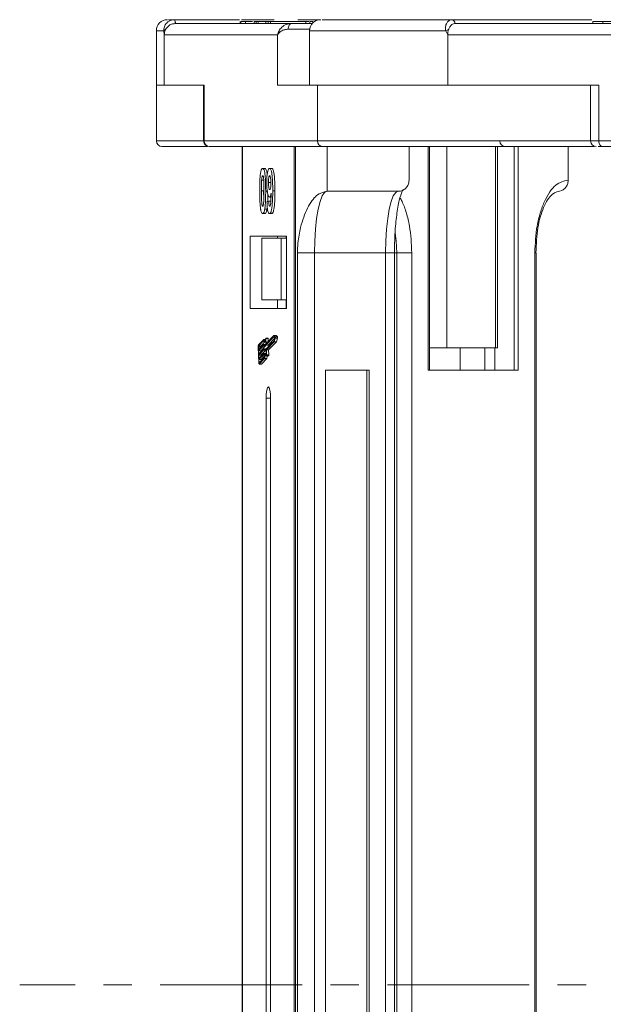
# Model space of a CAD drawing. Header units: millimetres. Extents: x -797 to 677, y 79 to 1112.
# Tile 5 of 75: x -336 to -284, y 402 to 490. Entities that reach past the tile are written whole.
import ezdxf

# ---------------------------------------------------------------- set-up
doc = ezdxf.new("R2010")
doc.units = ezdxf.units.MM
doc.linetypes.add('CENTERX2', pattern=[20.32, 12.7, -2.54, 2.54, -2.54])

msp = doc.modelspace()

# ---------------------------------------------------------------- linework, layer by layer
at = {"color": 7, "linetype": 'Continuous', "lineweight": 15}
for p, q in [((-322.37, 490.121), (-322.367, 490.121)), ((-322.367, 490.121), (-316.539, 490.121)), ((-311.932, 489.771), (-322.298, 489.771)), ((-316.48, 489.971), (-316.48, 489.771)), ((-316.418, 489.771), (-316.418, 489.971)), ((-316.354, 490.121), (-313.454, 490.121)), ((-316.01, 489.771), (-316.01, 489.971)), ((-315.242, 489.971), (-315.242, 489.771)), ((-315.242, 489.971), (-315.046, 489.971)), ((-315.046, 489.971), (-315.046, 489.771)), ((-315.046, 489.971), (-314.875, 489.971)), ((-314.875, 489.971), (-314.875, 489.771)), ((-314.875, 489.971), (-314.18, 489.971)), ((-314.18, 489.971), (-314.18, 489.771)), ((-314.18, 489.971), (-313.971, 489.971)), ((-313.971, 489.971), (-313.971, 489.771)), ((-313.971, 489.971), (-313.774, 489.971)), ((-313.774, 489.771), (-313.774, 489.971)), ((-313.774, 489.971), (-310.606, 489.971)), ((-311.312, 490.121), (-309.304, 490.121)), ((-310.606, 489.971), (-310.606, 489.771)), ((-310.355, 489.971), (-310.606, 489.971)), ((-310.249, 489.771), (-310.249, 489.971)), ((-310.249, 489.971), (-309.99, 489.971)), ((-309.99, 489.971), (-309.99, 489.828)), ((-297.551, 490.121), (-285.004, 490.121)), ((-257.943, 489.771), (-297.28, 489.771)), ((-297.279, 489.771), (-297.279, 489.771)), ((-284.941, 489.971), (-284.941, 489.771)), ((-284.021, 489.771), (-284.021, 489.971)), ((-323.984, 489.121), (-323.984, 484.271)), ((-323.324, 489.121), (-323.984, 489.121)), ((-323.276, 488.771), (-323.324, 489.121)), ((-310.272, 489.271), (-312.182, 489.271)), ((-310.283, 489.121), (-310.283, 484.271)), ((-298.092, 489.121), (-310.283, 489.121)), ((-297.911, 488.771), (-298.092, 489.121)), ((-323.276, 484.271), (-323.276, 488.771)), ((-323.276, 488.771), (-313.139, 488.771)), ((-313.139, 488.771), (-313.139, 484.271)), ((-297.911, 484.271), (-297.911, 488.771)), ((-297.911, 488.771), (-259.441, 488.771)), ((-323.984, 484.271), (-323.984, 479.271)), ((-323.276, 484.271), (-323.984, 484.271)), ((-319.712, 484.271), (-323.276, 484.271)), ((-319.755, 484.271), (-319.755, 479.271)), ((-319.712, 479.271), (-319.712, 484.271)), ((-313.139, 484.271), (-309.575, 484.271)), ((-297.911, 484.271), (-309.575, 484.271)), ((-309.575, 484.271), (-309.575, 479.271)), ((-284.386, 484.271), (-297.911, 484.271)), ((-285.124, 484.271), (-285.124, 479.271)), ((-284.386, 479.271), (-284.386, 484.271)), ((-319.755, 479.271), (-323.984, 479.271)), ((-319.712, 479.271), (-319.755, 479.271)), ((-309.575, 479.271), (-319.712, 479.271)), ((-285.124, 479.271), (-309.575, 479.271)), ((-284.386, 479.271), (-285.124, 479.271)), ((-245.916, 479.271), (-284.386, 479.271)), ((-319.223, 478.771), (-309.086, 478.771)), ((-316.316, 478.771), (-316.316, 403.771)), ((-316.274, 403.771), (-316.274, 478.771)), ((-311.657, 478.771), (-311.657, 403.771)), ((-311.528, 403.771), (-311.528, 478.771)), ((-309.086, 478.771), (-308.714, 478.771)), ((-308.714, 474.771), (-308.714, 478.771)), ((-301.373, 475.771), (-301.373, 478.771)), ((-299.649, 478.771), (-299.649, 458.771)), ((-299.538, 458.771), (-299.538, 478.771)), ((-297.98, 460.771), (-297.98, 478.771)), ((-293.623, 478.771), (-293.623, 460.771)), ((-293.456, 460.771), (-293.456, 478.771)), ((-291.961, 458.771), (-291.961, 478.771)), ((-291.598, 458.771), (-291.598, 478.771)), ((-287.139, 475.771), (-287.139, 478.771)), ((-284.07, 478.771), (-245.6, 478.771)), ((-314.471, 476.822), (-314.275, 476.822)), ((-313.852, 476.822), (-313.656, 476.822)), ((-314.563, 475.763), (-314.368, 475.763)), ((-314.581, 474.798), (-314.385, 474.798)), ((-314.008, 474.79), (-314.203, 474.79)), ((-313.952, 475.557), (-313.756, 475.557)), ((-313.378, 474.824), (-313.574, 474.824)), ((-302.352, 474.771), (-308.714, 474.771)), ((-314.088, 473.815), (-313.931, 473.899)), ((-313.931, 473.899), (-313.735, 473.899)), ((-313.867, 474.258), (-313.671, 474.258)), ((-314.284, 473.177), (-314.089, 473.177)), ((-314.471, 472.771), (-314.275, 472.771)), ((-313.863, 472.771), (-313.668, 472.771)), ((-312.33, 470.771), (-315.602, 470.771)), ((-315.602, 470.771), (-315.602, 464.271)), ((-314.541, 470.571), (-314.541, 465.071)), ((-312.803, 470.571), (-314.541, 470.571)), ((-313.154, 470.771), (-313.154, 470.571)), ((-312.803, 465.071), (-312.803, 470.571)), ((-312.803, 470.571), (-312.33, 470.571)), ((-312.373, 470.571), (-312.373, 470.771)), ((-312.33, 464.271), (-312.33, 470.771)), ((-311.359, 469.271), (-311.359, 403.771)), ((-309.839, 469.271), (-311.359, 469.271)), ((-303.476, 469.271), (-309.839, 469.271)), ((-309.839, 403.771), (-309.839, 469.271)), ((-303.476, 469.271), (-303.476, 403.771)), ((-303.476, 469.271), (-302.681, 469.271)), ((-302.681, 403.771), (-302.681, 469.271)), ((-302.475, 469.271), (-302.681, 469.271)), ((-302.475, 469.271), (-301.128, 469.271)), ((-302.475, 469.271), (-302.475, 403.771)), ((-301.128, 403.771), (-301.128, 469.271)), ((-290.12, 469.271), (-290.12, 403.771)), ((-290.009, 469.271), (-290.12, 469.271)), ((-290.009, 403.771), (-290.009, 469.271)), ((-312.803, 465.071), (-314.541, 465.071)), ((-313.154, 465.071), (-313.154, 464.271)), ((-312.33, 465.071), (-312.803, 465.071)), ((-312.373, 465.071), (-312.373, 464.271)), ((-315.602, 464.271), (-312.33, 464.271)), ((-314.383, 461.524), (-314.849, 461.042)), ((-314.238, 461.524), (-314.383, 461.524)), ((-313.999, 461.641), (-314.195, 461.641)), ((-314.165, 461.178), (-314.183, 461.594)), ((-314.183, 461.594), (-313.987, 461.594)), ((-313.468, 461.748), (-314.176, 461.017)), ((-313.469, 461.868), (-314.158, 461.156)), ((-313.976, 461.343), (-313.987, 461.594)), ((-313.981, 461.017), (-313.387, 461.629)), ((-313.346, 461.75), (-313.469, 461.868)), ((-313.273, 461.868), (-313.469, 461.868)), ((-313.378, 461.661), (-313.468, 461.748)), ((-313.454, 461.403), (-313.378, 461.661)), ((-313.444, 461.293), (-313.341, 461.644)), ((-313.15, 461.75), (-313.346, 461.75)), ((-313.341, 461.644), (-313.145, 461.644)), ((-313.15, 461.75), (-313.273, 461.868)), ((-313.248, 461.293), (-313.145, 461.644)), ((-314.876, 460.833), (-314.817, 459.455)), ((-314.853, 460.858), (-314.843, 460.628)), ((-314.657, 460.858), (-314.853, 460.858)), ((-314.385, 461.401), (-314.844, 460.927)), ((-314.844, 460.927), (-314.648, 460.927)), ((-314.843, 460.628), (-314.417, 461.068)), ((-314.412, 460.953), (-314.838, 460.513)), ((-314.826, 460.226), (-314.4, 460.666)), ((-314.656, 460.822), (-314.657, 460.858)), ((-314.648, 460.927), (-314.257, 461.331)), ((-314.642, 460.513), (-314.216, 460.953)), ((-314.22, 461.069), (-314.416, 461.069)), ((-314.216, 460.953), (-314.412, 460.953)), ((-314.41, 461.045), (-314.408, 460.988)), ((-314.214, 461.045), (-314.41, 461.045)), ((-314.212, 460.988), (-314.408, 460.988)), ((-314.203, 460.666), (-314.398, 460.666)), ((-314.393, 460.643), (-314.39, 460.586)), ((-314.197, 460.643), (-314.393, 460.643)), ((-314.31, 461.331), (-314.196, 461.331)), ((-314.212, 460.988), (-314.214, 461.045)), ((-314.183, 461.039), (-314.203, 461.483)), ((-314.194, 460.586), (-314.197, 460.643)), ((-314.178, 461.016), (-313.982, 461.016)), ((-313.981, 461.017), (-314.176, 461.017)), ((-314.136, 461.178), (-314.165, 461.178)), ((-314.161, 460.672), (-313.454, 461.403)), ((-314.139, 460.575), (-313.444, 461.293)), ((-313.943, 460.575), (-313.248, 461.293)), ((-313.248, 461.293), (-313.444, 461.293)), ((-299.538, 460.771), (-297.98, 460.771)), ((-293.623, 460.771), (-297.98, 460.771)), ((-296.813, 458.771), (-296.813, 460.771)), ((-294.598, 458.771), (-294.598, 460.771)), ((-293.709, 460.771), (-293.709, 458.771)), ((-293.623, 460.771), (-293.456, 460.771)), ((-314.838, 460.513), (-314.826, 460.226)), ((-314.642, 460.513), (-314.838, 460.513)), ((-314.395, 460.551), (-314.821, 460.111)), ((-314.821, 460.111), (-314.808, 459.824)), ((-314.625, 460.111), (-314.821, 460.111)), ((-314.808, 459.824), (-314.382, 460.264)), ((-314.377, 460.149), (-314.803, 459.709)), ((-314.779, 459.433), (-314.32, 459.907)), ((-314.774, 459.319), (-314.308, 459.8)), ((-314.638, 460.419), (-314.642, 460.513)), ((-314.625, 460.111), (-314.199, 460.551)), ((-314.621, 460.017), (-314.625, 460.111)), ((-314.608, 459.709), (-314.288, 460.039)), ((-314.578, 459.319), (-314.112, 459.8)), ((-314.199, 460.551), (-314.395, 460.551)), ((-314.194, 460.586), (-314.39, 460.586)), ((-314.185, 460.264), (-314.381, 460.264)), ((-314.242, 460.149), (-314.377, 460.149)), ((-314.375, 460.241), (-314.373, 460.183)), ((-314.375, 460.241), (-314.179, 460.241)), ((-314.217, 460.183), (-314.373, 460.183)), ((-314.112, 459.8), (-314.308, 459.8)), ((-314.178, 460.203), (-314.179, 460.241)), ((-314.147, 460.203), (-314.176, 460.203)), ((-314.147, 460.193), (-314.166, 460.637)), ((-314.12, 460.131), (-314.139, 460.575)), ((-313.943, 460.575), (-314.139, 460.575)), ((-314.131, 460.06), (-313.936, 460.06)), ((-313.924, 460.131), (-314.12, 460.131)), ((-313.924, 460.131), (-313.943, 460.575)), ((-314.803, 459.709), (-314.793, 459.479)), ((-314.608, 459.709), (-314.803, 459.709)), ((-314.793, 459.479), (-314.735, 459.479)), ((-314.782, 459.315), (-314.586, 459.315)), ((-314.578, 459.319), (-314.774, 459.319)), ((-314.603, 459.615), (-314.608, 459.709)), ((-308.86, 458.771), (-308.86, 403.771)), ((-304.945, 458.771), (-308.86, 458.771)), ((-305.149, 403.771), (-305.149, 458.771)), ((-304.945, 403.771), (-304.945, 458.771)), ((-299.649, 458.771), (-291.598, 458.771)), ((-314.17, 456.271), (-314.17, 403.771)), ((-314.17, 456.271), (-313.761, 456.271)), ((-313.761, 403.771), (-313.761, 456.271)), ((-316.316, 403.771), (-316.316, 328.771)), ((-316.274, 328.771), (-316.274, 403.771)), ((-314.17, 403.771), (-314.17, 351.271)), ((-313.761, 351.271), (-313.761, 403.771)), ((-311.657, 403.771), (-311.657, 328.771)), ((-311.528, 328.771), (-311.528, 403.771)), ((-311.359, 403.771), (-311.359, 338.271)), ((-309.839, 338.271), (-309.839, 403.771)), ((-308.86, 403.771), (-308.86, 348.771)), ((-305.149, 348.771), (-305.149, 403.771)), ((-304.945, 348.771), (-304.945, 403.771)), ((-303.476, 403.771), (-303.476, 338.271)), ((-302.681, 338.271), (-302.681, 403.771)), ((-302.475, 403.771), (-302.475, 338.271)), ((-301.128, 338.271), (-301.128, 403.771)), ((-290.12, 403.771), (-290.12, 338.271)), ((-290.009, 338.271), (-290.009, 403.771))]:
    msp.add_line(p, q, dxfattribs=at)
at = {"color": 1, "linetype": 'CENTERX2', "lineweight": 13}
msp.add_line((501.865, 403.771), (-336.218, 403.771), dxfattribs=at)
at = {"color": 7, "linetype": 'Continuous', "lineweight": 15, "flags": 128}
for points in [[(-312.182, 489.271), (-312.177, 489.368), (-312.163, 489.462), (-312.14, 489.548), (-312.109, 489.624), (-312.071, 489.686), (-312.027, 489.733), (-311.981, 489.761), (-311.932, 489.771)], [(-284.386, 479.271), (-284.38, 479.173), (-284.362, 479.079), (-284.332, 478.993), (-284.293, 478.917), (-284.245, 478.855), (-284.191, 478.809), (-284.132, 478.78), (-284.07, 478.771)], [(-309.839, 469.271), (-309.817, 470.344), (-309.753, 471.375), (-309.649, 472.326), (-309.509, 473.16), (-309.339, 473.844), (-309.145, 474.352), (-308.934, 474.665), (-308.714, 474.771)], [(-302.352, 474.771), (-302.571, 474.665), (-302.782, 474.352), (-302.976, 473.844), (-303.147, 473.16), (-303.287, 472.326), (-303.391, 471.375), (-303.455, 470.344), (-303.476, 469.271)], [(-302.612, 471.057), (-302.523, 470.344), (-302.475, 469.271)], [(-314.202, 461.629), (-314.222, 461.564), (-314.243, 461.513), (-314.266, 461.476), (-314.289, 461.455), (-314.313, 461.449), (-314.337, 461.459), (-314.36, 461.484), (-314.383, 461.524)], [(-314.202, 461.629), (-314.199, 461.636), (-314.196, 461.64), (-314.193, 461.64), (-314.19, 461.637), (-314.188, 461.63), (-314.185, 461.62), (-314.184, 461.608), (-314.183, 461.594)], [(-313.987, 461.594), (-313.988, 461.608), (-313.99, 461.62), (-313.992, 461.63), (-313.995, 461.637), (-313.998, 461.64), (-313.999, 461.641)], [(-314.417, 461.068), (-314.416, 461.069), (-314.415, 461.068), (-314.414, 461.066), (-314.413, 461.064), (-314.412, 461.06), (-314.411, 461.056), (-314.41, 461.051), (-314.41, 461.045)], [(-314.4, 460.666), (-314.399, 460.666), (-314.397, 460.666), (-314.396, 460.664), (-314.395, 460.662), (-314.394, 460.658), (-314.394, 460.654), (-314.393, 460.649), (-314.393, 460.643)], [(-314.203, 461.483), (-314.223, 461.427), (-314.245, 461.384), (-314.268, 461.353), (-314.292, 461.336), (-314.316, 461.332), (-314.339, 461.341), (-314.362, 461.365), (-314.385, 461.401)], [(-314.214, 461.045), (-314.215, 461.051), (-314.215, 461.056), (-314.216, 461.06), (-314.217, 461.064), (-314.218, 461.066), (-314.219, 461.068), (-314.22, 461.069)], [(-314.197, 460.643), (-314.197, 460.649), (-314.198, 460.654), (-314.199, 460.658), (-314.199, 460.662), (-314.2, 460.664), (-314.202, 460.666), (-314.203, 460.666)], [(-314.176, 461.017), (-314.177, 461.016), (-314.179, 461.016), (-314.18, 461.018), (-314.181, 461.021), (-314.182, 461.024), (-314.182, 461.029), (-314.183, 461.034), (-314.183, 461.039)], [(-314.158, 461.156), (-314.159, 461.155), (-314.16, 461.156), (-314.161, 461.157), (-314.162, 461.16), (-314.163, 461.164), (-314.164, 461.168), (-314.165, 461.173), (-314.165, 461.178)], [(-313.982, 461.016), (-313.982, 461.016), (-313.981, 461.017)], [(-314.382, 460.264), (-314.381, 460.264), (-314.38, 460.264), (-314.379, 460.262), (-314.378, 460.259), (-314.377, 460.256), (-314.376, 460.251), (-314.376, 460.246), (-314.375, 460.241)], [(-314.32, 459.907), (-314.303, 459.985), (-314.284, 460.053), (-314.263, 460.108), (-314.241, 460.152), (-314.218, 460.182), (-314.194, 460.199), (-314.171, 460.203), (-314.147, 460.193)], [(-314.134, 460.061), (-314.158, 460.081), (-314.182, 460.085), (-314.205, 460.074), (-314.229, 460.047), (-314.251, 460.006), (-314.272, 459.95), (-314.291, 459.881), (-314.308, 459.8)], [(-314.179, 460.241), (-314.18, 460.246), (-314.18, 460.251), (-314.181, 460.256), (-314.182, 460.259), (-314.183, 460.262), (-314.184, 460.264), (-314.185, 460.264)], [(-314.12, 460.131), (-314.119, 460.116), (-314.12, 460.101), (-314.121, 460.088), (-314.123, 460.076), (-314.125, 460.068), (-314.128, 460.062), (-314.131, 460.06), (-314.134, 460.061)], [(-314.774, 459.319), (-314.781, 459.315), (-314.788, 459.318), (-314.795, 459.327), (-314.801, 459.343), (-314.807, 459.365), (-314.811, 459.391), (-314.815, 459.422), (-314.817, 459.455)], [(-314.793, 459.479), (-314.793, 459.468), (-314.792, 459.458), (-314.79, 459.449), (-314.788, 459.442), (-314.786, 459.436), (-314.784, 459.433), (-314.781, 459.432), (-314.779, 459.433)], [(-314.586, 459.315), (-314.585, 459.315), (-314.578, 459.319)], [(-313.761, 456.271), (-313.777, 456.653), (-313.821, 456.978), (-313.887, 457.195), (-313.966, 457.271), (-314.044, 457.195), (-314.11, 456.978), (-314.155, 456.653), (-314.17, 456.271)]]:
    msp.add_lwpolyline(points, dxfattribs=at)
at = {"color": 7, "linetype": 'Continuous', "lineweight": 15}
for centre, radius, start, end in [((-322.984, 489.121), 1, 90, 180), ((-322.78, 489.853), 0.49, 350.30794, 33.11983), ((-322.777, 489.854), 0.489, 350.12368, 32.99115), ((-309.283, 489.121), 1, 90, 180), ((-297.597, 489.805), 0.319, 353.85758, 81.90171), ((-297.595, 489.805), 0.318, 353.72407, 81.90217), ((-323.095, 488.99), 0.263, 104.10922, 150.22549), ((-297.509, 488.246), 1.051, 108.09336, 123.69112), ((-323.484, 479.271), 0.5, 180, 270), ((-319.255, 479.271), 0.5, 180, 270), ((-319.218, 479.265), 0.495, 179.39469, 269.38162), ((-309.08, 479.265), 0.495, 179.39469, 269.38162), ((-292.755, 479.271), 0.5, 180, 270), ((-284.624, 479.271), 0.5, 180, 270), ((-313.51, 461.69), 0.175, 344.87557, 20.07226), ((-313.314, 461.69), 0.175, 344.87557, 20.07226), ((-314.464, 460.885), 0.416, 157.74345, 187.08697), ((-314.715, 460.875), 0.139, 157.74345, 187.08697), ((-314.52, 460.875), 0.139, 157.74345, 187.08697), ((-314.476, 460.979), 0.0693, 337.74345, 7.08697), ((-314.281, 460.979), 0.0693, 337.74345, 7.08697), ((-314.097, 460.646), 0.0693, 157.74345, 187.08697), ((-314.459, 460.577), 0.0693, 337.74345, 7.08697), ((-314.442, 460.175), 0.0693, 337.74345, 7.08697), ((-314.263, 460.577), 0.0693, 337.74345, 7.08697), ((-313.521, 459.743), 0.594, 147.7575, 174.50236), ((-314.012, 460.109), 0.0905, 327.20504, 13.96635)]:
    msp.add_arc(centre, radius, start, end, dxfattribs=at)
for points, knots in [([(-323.324, 489.121), (-323.324, 489.177), (-323.326, 489.3), (-323.279, 489.486), (-323.192, 489.668), (-323.051, 489.851), (-322.86, 489.997), (-322.62, 490.1), (-322.459, 490.113), (-322.37, 490.121)], [0, 0, 0, 0, 0.111798, 0.24433, 0.368648, 0.500401, 0.687223, 0.827968, 1, 1, 1, 1]), ([(-322.298, 489.771), (-322.408, 489.76), (-322.628, 489.737), (-322.92, 489.565), (-323.085, 489.38), (-323.149, 489.264), (-323.159, 489.245)], [0, 0, 0, 0, 0.313357, 0.626713, 0.94007, 1, 1, 1, 1]), ([(-322.367, 490.121), (-322.607, 490.121), (-322.91, 490.121), (-322.908, 490.121), (-322.908, 490.121)], [0, 0, 0, 0, 0.792422, 1, 1, 1, 1]), ([(-316.01, 489.971), (-316.047, 489.971), (-316.122, 489.971), (-316.206, 489.971), (-316.277, 489.971), (-316.333, 489.971), (-316.381, 489.971), (-316.406, 489.971), (-316.418, 489.971)], [0, 0, 0, 0, 0.185429, 0.37219, 0.527708, 0.683877, 0.841678, 1, 1, 1, 1]), ([(-315.379, 489.971), (-315.395, 489.971), (-315.62, 489.971), (-315.834, 489.971), (-315.991, 489.971), (-316.01, 489.971)], [0, 0, 0, 0, 0.063101, 0.888046, 1, 1, 1, 1]), ([(-313.139, 488.771), (-313.105, 488.893), (-313.036, 489.138), (-312.765, 489.468), (-312.389, 489.718), (-312.078, 489.754), (-311.932, 489.771)], [0, 0, 0, 0, 0.251131, 0.501805, 0.765641, 1, 1, 1, 1]), ([(-310.031, 489.771), (-310.076, 489.771), (-310.203, 489.771), (-310.495, 489.771), (-310.75, 489.771), (-310.875, 489.771)], [0, 0, 0, 0, 0.216039, 0.615055, 1, 1, 1, 1]), ([(-297.551, 490.121), (-298.531, 490.121), (-300.523, 490.121), (-303.106, 490.121), (-305.173, 490.121), (-306.733, 490.121), (-307.873, 490.121), (-308.675, 490.121), (-309.24, 490.121), (-309.155, 490.121), (-309.113, 490.121)], [0, 0, 0, 0, 0.138158, 0.28054, 0.426853, 0.541183, 0.655495, 0.772221, 0.888929, 1, 1, 1, 1]), ([(-298.092, 489.121), (-298.103, 489.177), (-298.128, 489.3), (-298.117, 489.486), (-298.073, 489.668), (-297.99, 489.851), (-297.868, 489.997), (-297.714, 490.1), (-297.61, 490.113), (-297.552, 490.121)], [0, 0, 0, 0, 0.111798, 0.24433, 0.368648, 0.500401, 0.687223, 0.827968, 1, 1, 1, 1]), ([(-297.28, 489.771), (-297.351, 489.76), (-297.493, 489.737), (-297.681, 489.565), (-297.787, 489.38), (-297.829, 489.264), (-297.835, 489.245)], [0, 0, 0, 0, 0.313357, 0.626713, 0.94007, 1, 1, 1, 1]), ([(-284.021, 489.971), (-284.122, 489.971), (-284.429, 489.971), (-284.795, 489.971), (-284.975, 489.971), (-284.934, 489.971), (-284.93, 489.971)], [0, 0, 0, 0, 0.192682, 0.583369, 0.961801, 1, 1, 1, 1]), ([(-283.08, 489.971), (-283.143, 489.971), (-283.271, 489.971), (-283.445, 489.971), (-283.603, 489.971), (-283.747, 489.971), (-283.887, 489.971), (-283.977, 489.971), (-284.021, 489.971)], [0, 0, 0, 0, 0.185429, 0.37219, 0.527708, 0.683877, 0.841678, 1, 1, 1, 1]), ([(-312.182, 489.271), (-312.293, 489.261), (-312.538, 489.239), (-312.922, 489.068), (-313.054, 488.887), (-313.139, 488.771)], [0, 0, 0, 0, 0.2270634, 0.5015869, 1, 1, 1, 1]), ([(-323.482, 478.771), (-323.483, 478.771), (-323.539, 478.771), (-323.339, 478.771), (-322.855, 478.771), (-321.971, 478.771), (-320.846, 478.771), (-319.858, 478.771), (-319.398, 478.771)], [0, 0, 0, 0, 0.003008, 0.204359, 0.409961, 0.615596, 0.821199, 1, 1, 1, 1]), ([(-309.086, 478.771), (-308.765, 478.771), (-308.114, 478.771), (-306.503, 478.771), (-304.566, 478.771), (-302.405, 478.771), (-300.151, 478.771), (-297.639, 478.771), (-294.884, 478.771), (-291.941, 478.771), (-288.85, 478.771), (-286.453, 478.771), (-285.081, 478.771), (-284.795, 478.771)], [0, 0, 0, 0, 0.108929, 0.221235, 0.336705, 0.426964, 0.517238, 0.609417, 0.701612, 0.793791, 0.885986, 0.976245, 1, 1, 1, 1]), ([(-284.445, 478.771), (-284.428, 478.771), (-284.354, 478.771), (-284.193, 478.771), (-284.07, 478.771)], [0, 0, 0, 0, 0.232864, 1, 1, 1, 1]), ([(-314.657, 476.416), (-314.648, 476.466), (-314.63, 476.568), (-314.595, 476.683), (-314.557, 476.766), (-314.522, 476.804), (-314.493, 476.819), (-314.478, 476.821), (-314.471, 476.822)], [0, 0, 0, 0, 0.193776, 0.3936, 0.587864, 0.788908, 0.894169, 1, 1, 1, 1]), ([(-314.471, 476.822), (-314.443, 476.812), (-314.387, 476.791), (-314.315, 476.593), (-314.26, 476.299), (-314.208, 475.699), (-314.206, 475.176), (-314.203, 474.79)], [0, 0, 0, 0, 0.147566, 0.296688, 0.431278, 0.580404, 1, 1, 1, 1]), ([(-314.069, 476.261), (-314.073, 476.303), (-314.09, 476.468), (-314.143, 476.673), (-314.212, 476.807), (-314.257, 476.818), (-314.275, 476.822)], [0, 0, 0, 0, 0.115417, 0.456119, 0.788826, 1, 1, 1, 1]), ([(-314.109, 475.517), (-314.107, 475.652), (-314.104, 475.922), (-314.07, 476.302), (-314.013, 476.598), (-313.937, 476.792), (-313.881, 476.812), (-313.852, 476.822)], [0, 0, 0, 0, 0.197927, 0.397728, 0.597413, 0.790584, 1, 1, 1, 1]), ([(-313.852, 476.822), (-313.824, 476.811), (-313.768, 476.79), (-313.695, 476.588), (-313.635, 476.282), (-313.586, 475.748), (-313.575, 475.238), (-313.574, 474.883), (-313.574, 474.824)], [0, 0, 0, 0, 0.148288, 0.297745, 0.443713, 0.607791, 0.934708, 1, 1, 1, 1]), ([(-313.378, 474.824), (-313.379, 474.957), (-313.381, 475.359), (-313.399, 475.912), (-313.458, 476.407), (-313.529, 476.692), (-313.599, 476.812), (-313.642, 476.82), (-313.656, 476.822)], [0, 0, 0, 0, 0.14727, 0.444077, 0.606206, 0.76876, 0.926459, 1, 1, 1, 1]), ([(-314.738, 474.798), (-314.738, 474.931), (-314.737, 475.235), (-314.722, 475.764), (-314.693, 476.186), (-314.661, 476.393), (-314.657, 476.416)], [0, 0, 0, 0, 0.236731, 0.537555, 0.949668, 1, 1, 1, 1]), ([(-314.581, 474.798), (-314.581, 474.865), (-314.581, 474.998), (-314.579, 475.179), (-314.577, 475.34), (-314.574, 475.481), (-314.571, 475.623), (-314.566, 475.716), (-314.563, 475.763)], [0, 0, 0, 0, 0.2059417, 0.4119594, 0.558149, 0.7045024, 0.8518015, 1, 1, 1, 1]), ([(-314.563, 475.763), (-314.559, 475.832), (-314.551, 475.944), (-314.529, 476.07), (-314.503, 476.136), (-314.483, 476.153), (-314.472, 476.155), (-314.471, 476.155)], [0, 0, 0, 0, 0.334804, 0.542561, 0.750382, 0.970721, 1, 1, 1, 1]), ([(-314.471, 476.155), (-314.459, 476.15), (-314.438, 476.14), (-314.411, 476.063), (-314.388, 475.916), (-314.369, 475.641), (-314.362, 475.249), (-314.361, 474.949), (-314.361, 474.798)], [0, 0, 0, 0, 0.104614, 0.188814, 0.273512, 0.444127, 0.719481, 1, 1, 1, 1]), ([(-313.952, 475.557), (-313.951, 475.643), (-313.95, 475.782), (-313.934, 475.961), (-313.912, 476.068), (-313.883, 476.142), (-313.861, 476.15), (-313.849, 476.155)], [0, 0, 0, 0, 0.29132, 0.465539, 0.641632, 0.798664, 1, 1, 1, 1]), ([(-313.849, 476.155), (-313.835, 476.148), (-313.807, 476.134), (-313.771, 476.017), (-313.745, 475.859), (-313.733, 475.676), (-313.732, 475.556), (-313.731, 475.5)], [0, 0, 0, 0, 0.207955, 0.420406, 0.62732, 0.827707, 1, 1, 1, 1]), ([(-313.756, 475.557), (-313.756, 475.645), (-313.756, 475.746), (-313.748, 475.835), (-313.747, 475.846)], [0, 0, 0, 0, 0.87692, 1, 1, 1, 1]), ([(-301.373, 475.771), (-301.383, 475.658), (-301.405, 475.433), (-301.574, 475.134), (-301.822, 474.908), (-302.097, 474.788), (-302.279, 474.775), (-302.352, 474.771)], [0, 0, 0, 0, 0.214694, 0.429388, 0.644082, 0.858775, 1, 1, 1, 1]), ([(-287.139, 475.771), (-287.514, 475.684), (-288.091, 475.55), (-288.785, 474.74), (-289.262, 473.901), (-289.647, 472.859), (-290.019, 471.346), (-290.08, 470.088), (-290.12, 469.271)], [0, 0, 0, 0, 0.239457, 0.368361, 0.5, 0.631639, 0.760543, 1, 1, 1, 1]), ([(-287.693, 474.852), (-287.617, 474.893), (-287.449, 474.982), (-287.261, 475.232), (-287.154, 475.511), (-287.143, 475.697), (-287.139, 475.771)], [0, 0, 0, 0, 0.241782, 0.527063, 0.812344, 1, 1, 1, 1]), ([(-314.658, 473.182), (-314.666, 473.236), (-314.682, 473.345), (-314.704, 473.582), (-314.723, 473.89), (-314.733, 474.227), (-314.737, 474.531), (-314.738, 474.709), (-314.738, 474.798)], [0, 0, 0, 0, 0.118441, 0.239346, 0.459593, 0.684925, 0.84224, 1, 1, 1, 1]), ([(-314.471, 473.437), (-314.485, 473.445), (-314.507, 473.459), (-314.533, 473.547), (-314.555, 473.7), (-314.574, 473.974), (-314.58, 474.364), (-314.58, 474.653), (-314.581, 474.798)], [0, 0, 0, 0, 0.12537, 0.20229, 0.279179, 0.464758, 0.730582, 1, 1, 1, 1]), ([(-314.373, 473.937), (-314.377, 474.078), (-314.385, 474.364), (-314.385, 474.652), (-314.385, 474.798)], [0, 0, 0, 0, 0.494954, 1, 1, 1, 1]), ([(-314.361, 474.798), (-314.361, 474.731), (-314.361, 474.598), (-314.362, 474.417), (-314.364, 474.255), (-314.367, 474.113), (-314.371, 473.97), (-314.376, 473.877), (-314.378, 473.83)], [0, 0, 0, 0, 0.20527, 0.410616, 0.55715, 0.703844, 0.851471, 1, 1, 1, 1]), ([(-314.203, 474.79), (-314.204, 474.656), (-314.205, 474.353), (-314.219, 473.835), (-314.248, 473.414), (-314.28, 473.207), (-314.284, 473.177)], [0, 0, 0, 0, 0.237281, 0.538591, 0.932677, 1, 1, 1, 1]), ([(-313.867, 474.258), (-313.895, 474.27), (-313.951, 474.295), (-314.022, 474.511), (-314.077, 474.817), (-314.105, 475.171), (-314.108, 475.413), (-314.109, 475.517)], [0, 0, 0, 0, 0.2101886, 0.4217733, 0.6236035, 0.8370344, 1, 1, 1, 1]), ([(-313.841, 474.924), (-313.855, 474.93), (-313.88, 474.941), (-313.914, 475.035), (-313.936, 475.166), (-313.95, 475.347), (-313.951, 475.478), (-313.952, 475.557)], [0, 0, 0, 0, 0.213937, 0.398075, 0.583091, 0.751666, 1, 1, 1, 1]), ([(-313.574, 474.824), (-313.575, 474.691), (-313.577, 474.29), (-313.595, 473.734), (-313.652, 473.225), (-313.723, 472.923), (-313.798, 472.785), (-313.846, 472.774), (-313.863, 472.771)], [0, 0, 0, 0, 0.142337, 0.429127, 0.589943, 0.751205, 0.909895, 1, 1, 1, 1]), ([(-313.731, 475.5), (-313.732, 475.42), (-313.734, 475.287), (-313.752, 475.119), (-313.776, 475.009), (-313.807, 474.935), (-313.829, 474.928), (-313.841, 474.924)], [0, 0, 0, 0, 0.2673945, 0.4472142, 0.6271221, 0.8130653, 1, 1, 1, 1]), ([(-313.743, 475.221), (-313.746, 475.255), (-313.755, 475.361), (-313.756, 475.478), (-313.756, 475.557)], [0, 0, 0, 0, 0.3208036, 1, 1, 1, 1]), ([(-313.668, 472.771), (-313.64, 472.78), (-313.585, 472.8), (-313.509, 472.988), (-313.447, 473.287), (-313.395, 473.806), (-313.38, 474.344), (-313.379, 474.726), (-313.378, 474.824)], [0, 0, 0, 0, 0.14324, 0.28761, 0.430449, 0.591135, 0.89544, 1, 1, 1, 1]), ([(-308.714, 474.771), (-309.029, 474.694), (-309.659, 474.541), (-310.496, 473.352), (-311.048, 471.801), (-311.322, 470.357), (-311.349, 469.565), (-311.359, 469.271)], [0, 0, 0, 0, 0.2490962, 0.4982428, 0.745205, 0.90541, 1, 1, 1, 1]), ([(-302.681, 469.271), (-302.675, 469.75), (-302.666, 470.416), (-302.612, 471.345), (-302.551, 472.071), (-302.458, 472.843), (-302.345, 473.529), (-302.218, 474.103), (-302.092, 474.533), (-301.973, 474.825), (-301.929, 474.897), (-301.909, 474.931)], [0, 0, 0, 0, 0.180982, 0.251413, 0.365614, 0.478586, 0.59359, 0.705818, 0.812533, 0.911168, 1, 1, 1, 1]), ([(-290.019, 469.271), (-289.987, 470.035), (-289.924, 471.551), (-289.371, 473.403), (-288.591, 474.651), (-287.987, 474.782), (-287.687, 474.847)], [0, 0, 0, 0, 0.255966, 0.507525, 0.755303, 1, 1, 1, 1]), ([(-314.027, 473.847), (-314.027, 473.852), (-314.019, 473.971), (-314.014, 474.191), (-314.011, 474.404), (-314.009, 474.497)], [0, 0, 0, 0, 0.023771, 0.570495, 1, 1, 1, 1]), ([(-313.931, 473.899), (-313.928, 473.819), (-313.924, 473.696), (-313.905, 473.552), (-313.884, 473.474), (-313.862, 473.441), (-313.848, 473.438), (-313.843, 473.437)], [0, 0, 0, 0, 0.344714, 0.529059, 0.714209, 0.892196, 1, 1, 1, 1]), ([(-313.719, 474.593), (-313.729, 474.544), (-313.748, 474.445), (-313.778, 474.356), (-313.804, 474.305), (-313.824, 474.277), (-313.846, 474.261), (-313.86, 474.259), (-313.867, 474.258)], [0, 0, 0, 0, 0.2434912, 0.4962659, 0.6182099, 0.7417038, 0.8701584, 1, 1, 1, 1]), ([(-313.843, 473.437), (-313.832, 473.443), (-313.81, 473.454), (-313.779, 473.553), (-313.75, 473.723), (-313.728, 474.084), (-313.723, 474.386), (-313.719, 474.593)], [0, 0, 0, 0, 0.112015, 0.224355, 0.367768, 0.565827, 1, 1, 1, 1]), ([(-301.128, 469.271), (-301.167, 470.09), (-301.227, 471.35), (-301.604, 472.852), (-301.897, 473.709), (-302.122, 474.088), (-302.185, 474.193)], [0, 0, 0, 0, 0.43468, 0.668676, 0.907637, 1, 1, 1, 1]), ([(-314.471, 472.771), (-314.484, 472.773), (-314.512, 472.777), (-314.552, 472.821), (-314.591, 472.899), (-314.621, 472.998), (-314.643, 473.096), (-314.653, 473.153), (-314.658, 473.182)], [0, 0, 0, 0, 0.192635, 0.388697, 0.582015, 0.783044, 0.890959, 1, 1, 1, 1]), ([(-314.378, 473.83), (-314.383, 473.761), (-314.391, 473.649), (-314.413, 473.524), (-314.438, 473.458), (-314.458, 473.44), (-314.469, 473.438), (-314.471, 473.437)], [0, 0, 0, 0, 0.333678, 0.540413, 0.747264, 0.961209, 1, 1, 1, 1]), ([(-314.284, 473.177), (-314.293, 473.127), (-314.312, 473.025), (-314.346, 472.909), (-314.385, 472.826), (-314.42, 472.788), (-314.448, 472.773), (-314.463, 472.771), (-314.471, 472.771)], [0, 0, 0, 0, 0.193769, 0.393564, 0.587886, 0.789131, 0.894283, 1, 1, 1, 1]), ([(-314.275, 472.771), (-314.261, 472.773), (-314.234, 472.778), (-314.193, 472.82), (-314.154, 472.898), (-314.125, 472.995), (-314.103, 473.093), (-314.093, 473.149), (-314.089, 473.177)], [0, 0, 0, 0, 0.193594, 0.390501, 0.584817, 0.78683, 0.892868, 1, 1, 1, 1]), ([(-314.089, 473.177), (-314.08, 473.23), (-314.069, 473.3), (-314.062, 473.379), (-314.06, 473.398)], [0, 0, 0, 0, 0.767193, 1, 1, 1, 1]), ([(-313.863, 472.771), (-313.891, 472.782), (-313.942, 472.802), (-314.006, 472.984), (-314.055, 473.264), (-314.079, 473.561), (-314.086, 473.761), (-314.088, 473.815)], [0, 0, 0, 0, 0.242788, 0.438865, 0.634801, 0.900936, 1, 1, 1, 1])]:
    msp.add_open_spline(points, degree=3, knots=knots, dxfattribs=at)
for points in [[(-311.932, 489.771), (-311.763, 489.771), (-311.427, 489.771), (-311.059, 489.771), (-310.875, 489.771)], [(-323.159, 489.245), (-323.193, 489.17), (-323.261, 489.019), (-323.271, 488.853), (-323.276, 488.771)], [(-297.835, 489.245), (-297.857, 489.17), (-297.901, 489.019), (-297.908, 488.853), (-297.911, 488.771)]]:
    msp.add_open_spline(points, degree=3, dxfattribs=at)

doc.saveas('drawing.dxf')
